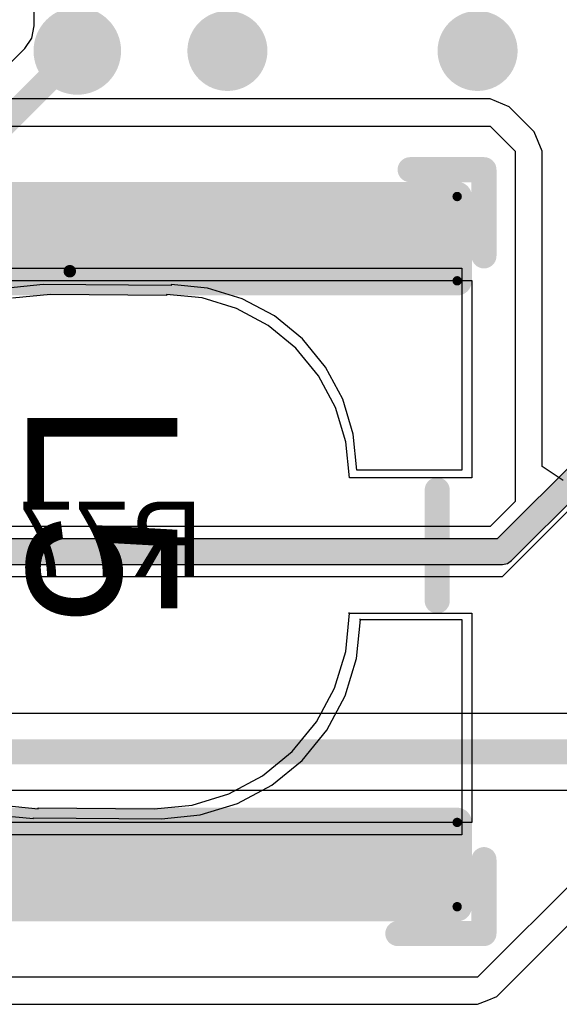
# Model space of a CAD drawing. Header units: millimetres. Extents: x 1.4 to 10.4, y 0 to 10.9.
# Tile 43 of 177: x 4.897 to 5.113, y 2.664 to 3.057. Entities that reach past the tile are written whole.
import ezdxf

# ---------------------------------------------------------------- set-up
doc = ezdxf.new("R2010")
doc.units = ezdxf.units.MM
doc.header["$MEASUREMENT"] = 0
for name, color, linetype in [('BottomLayer', 5, 'Continuous'), ('BottomOverlay', 54, 'Continuous'), ('DrillDrawing', 1, 'Continuous'), ('DrillGuide', 244, 'Continuous'), ('InternalPlane2', 16, 'Continuous'), ('Mechanical31', 56, 'Continuous'), ('MultiLayer', 9, 'Continuous'), ('TopLayer', 1, 'Continuous'), ('TopOverlay', 2, 'Continuous'), ('TopPaste', 8, 'Continuous'), ('TopSolder', 216, 'Continuous')]:
    doc.layers.add(name, color=color, linetype=linetype)

msp = doc.modelspace()

# ---------------------------------------------------------------- linework, layer by layer
at = {"layer": 'BottomLayer'}
for p, q in [((5.25918, 2.78029), (4.88622, 2.78029)), ((4.88622, 2.74971), (5.25918, 2.74971))]:
    msp.add_line(p, q, dxfattribs=at)
for points, const_width in [([(4.9125, 3.045, 1), (4.9275, 3.045, 1)], 0.015), ([(4.974, 3.045, 1), (4.986, 3.045, 1)], 0.012), ([(5.074, 3.045, 1), (5.086, 3.045, 1)], 0.012), ([(4.9175, 3.045, 1), (4.9225, 3.045, 1)], 0.005)]:
    msp.add_lwpolyline(points, format="xyb", close=True, dxfattribs=dict(at, const_width=const_width))
at = {"layer": 'BottomLayer', "const_width": 0.01}
for points in [[(4.88543, 3.01043), (4.92, 3.045)], [(4.85846, 2.765), (5.28, 2.765)]]:
    msp.add_lwpolyline(points, dxfattribs=at)
at = {"layer": 'DrillDrawing'}
for points, const_width in [([(4.91625, 3.045, 1), (4.92375, 3.045, 1)], 0.0075), ([(4.977, 3.045, 1), (4.983, 3.045, 1)], 0.006), ([(5.077, 3.045, 1), (5.083, 3.045, 1)], 0.006)]:
    msp.add_lwpolyline(points, format="xyb", close=True, dxfattribs=dict(at, const_width=const_width))
at = {"layer": 'DrillGuide'}
for points, const_width in [([(4.91625, 3.045, 1), (4.92375, 3.045, 1)], 0.0075), ([(4.977, 3.045, 1), (4.983, 3.045, 1)], 0.006), ([(5.077, 3.045, 1), (5.083, 3.045, 1)], 0.006)]:
    msp.add_lwpolyline(points, format="xyb", close=True, dxfattribs=dict(at, const_width=const_width))
at = {"layer": 'InternalPlane2'}
for p, q in [((5.1264, 2.8886), (5.08789, 2.8501)), ((5.0936, 2.8414), (5.13211, 2.8799)), ((5.08789, 2.8501), (4.79, 2.8501)), ((4.79211, 2.8399), (5.09, 2.8399)), ((5.09, 2.8399), (5.09195, 2.84029)), ((5.09195, 2.84029), (5.0936, 2.8414))]:
    msp.add_line(p, q, dxfattribs=at)
for points, const_width in [([(4.91125, 3.045, 1), (4.92875, 3.045, 1)], 0.0175), ([(4.972, 3.045, 1), (4.988, 3.045, 1)], 0.016), ([(5.072, 3.045, 1), (5.088, 3.045, 1)], 0.016), ([(5.0875, 2.845, 1), (5.0925, 2.845, 1)], 0.005), ([(5.0875, 2.845, 1), (5.0925, 2.845, 1)], 0.005)]:
    msp.add_lwpolyline(points, format="xyb", close=True, dxfattribs=dict(at, const_width=const_width))
at = {"layer": 'InternalPlane2', "const_width": 0.01}
for points in [[(5.09, 2.845), (5.13, 2.885)], [(4.79, 2.845), (5.09, 2.845)]]:
    msp.add_lwpolyline(points, dxfattribs=at)
at = {"layer": 'MultiLayer'}
for points, const_width in [([(4.9125, 3.045, 1), (4.9275, 3.045, 1)], 0.015), ([(4.974, 3.045, 1), (4.986, 3.045, 1)], 0.012), ([(5.074, 3.045, 1), (5.086, 3.045, 1)], 0.012)]:
    msp.add_lwpolyline(points, format="xyb", close=True, dxfattribs=dict(at, const_width=const_width))
at = {"layer": 'TopLayer'}
for p, q in [((4.90274, 3.055), (4.90274, 3.22446)), ((4.90177, 3.05012), (4.90274, 3.055)), ((4.89901, 3.04599), (4.90177, 3.05012)), ((4.88809, 3.03506), (4.89901, 3.04599)), ((4.89901, 3.04599), (4.89901, 3.04599)), ((4.89901, 3.04599), (4.89901, 3.04599)), ((5.085, 3.02582), (4.89191, 3.02582)), ((5.09265, 3.02265), (5.085, 3.02582)), ((5.085, 3.02582), (5.085, 3.02582)), ((5.10265, 3.01265), (5.09265, 3.02265)), ((4.715, 3.015), (5.085, 3.015)), ((5.085, 3.015), (5.095, 3.005)), ((5.10582, 3.005), (5.10265, 3.01265)), ((5.10265, 3.01265), (5.10265, 3.01265)), ((5.095, 3.005), (5.095, 2.865)), ((5.10582, 2.87895), (5.10582, 3.005)), ((4.7863, 2.95819), (5.0737, 2.95819)), ((5.0737, 2.95819), (5.0737, 2.87748)), ((4.90638, 2.95168), (4.89086, 2.95015)), ((4.95756, 2.9513), (4.90638, 2.95168)), ((4.97203, 2.95023), (4.95756, 2.95166)), ((4.95756, 2.95166), (4.95756, 2.9513)), ((4.98595, 2.94601), (4.97203, 2.95023)), ((4.99877, 2.93916), (4.98595, 2.94601)), ((5.01001, 2.92993), (4.99877, 2.93916)), ((5.01923, 2.91869), (5.01001, 2.92993)), ((5.02609, 2.90587), (5.01923, 2.91869)), ((5.03031, 2.89195), (5.02609, 2.90587)), ((5.03174, 2.87748), (5.03031, 2.89195)), ((5.11414, 2.8734), (5.10582, 2.87895)), ((5.0737, 2.87748), (5.03174, 2.87748)), ((5.095, 2.865), (5.085, 2.855)), ((5.09, 2.835), (5.12, 2.865)), ((5.085, 2.855), (4.78, 2.855)), ((4.78, 2.835), (5.09, 2.835)), ((5.03163, 2.80234), (5.03316, 2.81785)), ((5.03316, 2.81785), (5.03277, 2.81785)), ((5.03277, 2.81785), (5.0737, 2.81785)), ((5.0737, 2.81785), (5.0737, 2.73673)), ((5.0271, 2.78742), (5.03163, 2.80234)), ((5.01975, 2.77366), (5.0271, 2.78742)), ((5.00986, 2.76161), (5.01975, 2.77366)), ((4.99781, 2.75172), (5.00986, 2.76161)), ((4.98406, 2.74437), (4.99781, 2.75172)), ((4.96914, 2.73985), (4.98406, 2.74437)), ((4.88797, 2.73977), (4.90244, 2.73834)), ((4.90244, 2.73834), (4.90244, 2.7387)), ((4.90244, 2.7387), (4.95362, 2.73832)), ((4.95362, 2.73832), (4.96914, 2.73985)), ((5.0737, 2.73673), (4.7863, 2.73673)), ((5.14, 2.735), (5.08, 2.675)), ((5.08765, 2.66735), (5.14448, 2.72418)), ((5.08, 2.675), (4.78, 2.675)), ((5.08383, 2.66576), (5.08765, 2.66735)), ((5.08765, 2.66735), (5.08765, 2.66735)), ((4.78, 2.66418), (5.08, 2.66418)), ((5.08, 2.66418), (5.08383, 2.66576)), ((5.08, 2.66418), (5.08, 2.66418))]:
    msp.add_line(p, q, dxfattribs=at)
for points, const_width in [([(4.9125, 3.045, 1), (4.9275, 3.045, 1)], 0.015), ([(4.974, 3.045, 1), (4.986, 3.045, 1)], 0.012), ([(5.074, 3.045, 1), (5.086, 3.045, 1)], 0.012), ([(5.0709, 2.98683, 1), (5.07277, 2.98683, 1)], 0.00187), ([(4.91575, 2.957, 1), (4.91825, 2.957, 1)], 0.0025), ([(5.0709, 2.95317, 1), (5.07277, 2.95317, 1)], 0.00187), ([(5.0709, 2.73683, 1), (5.07277, 2.73683, 1)], 0.00187), ([(5.0709, 2.70317, 1), (5.07277, 2.70317, 1)], 0.00187)]:
    msp.add_lwpolyline(points, format="xyb", close=True, dxfattribs=dict(at, const_width=const_width))
at = {"layer": 'TopLayer', "const_width": 0.005}
msp.add_lwpolyline([(4.777, 2.957), (4.917, 2.957)], dxfattribs=at)
at = {"layer": 'TopLayer'}
for points in [[(4.7863, 2.98683), (4.7863, 2.95317), (5.0737, 2.98683), (5.0737, 2.95317)], [(4.78817, 2.9887), (4.78817, 2.9513), (5.07183, 2.9887), (5.07183, 2.9513)], [(4.78817, 2.7387), (4.78817, 2.7013), (5.07183, 2.7387), (5.07183, 2.7013)], [(4.7863, 2.73683), (4.7863, 2.70317), (5.0737, 2.73683), (5.0737, 2.70317)]]:
    msp.add_solid(points, dxfattribs=at)
at = {"layer": 'TopOverlay', "const_width": 0.01}
for points in [[(5.05303, 2.99756), (5.08256, 2.99756)], [(5.08256, 2.96311), (5.08256, 2.99756)], [(5.06386, 2.82531), (5.06386, 2.86961)], [(5.08256, 2.69244), (5.08256, 2.72197)], [(5.04811, 2.69244), (5.08256, 2.69244)]]:
    msp.add_lwpolyline(points, dxfattribs=at)
at = {"layer": 'TopOverlay', "const_width": 0.005}
for points in [[(5.05053, 2.99756, 1), (5.05553, 2.99756, 1)], [(5.08006, 2.99756, 1), (5.08506, 2.99756, 1)], [(5.08006, 2.99756, 1), (5.08506, 2.99756, 1)], [(5.08006, 2.96311, 1), (5.08506, 2.96311, 1)], [(5.06136, 2.86961, 1), (5.06636, 2.86961, 1)], [(5.06136, 2.82531, 1), (5.06636, 2.82531, 1)], [(5.08006, 2.72197, 1), (5.08506, 2.72197, 1)], [(5.04561, 2.69244, 1), (5.05061, 2.69244, 1)], [(5.08006, 2.69244, 1), (5.08506, 2.69244, 1)], [(5.08006, 2.69244, 1), (5.08506, 2.69244, 1)]]:
    msp.add_lwpolyline(points, format="xyb", close=True, dxfattribs=at)
at = {"layer": 'TopPaste'}
for p, q in [((4.7863, 2.95819), (5.0737, 2.95819)), ((5.0737, 2.95819), (5.0737, 2.87748)), ((4.90638, 2.95168), (4.89086, 2.95015)), ((4.95756, 2.9513), (4.90638, 2.95168)), ((4.97203, 2.95023), (4.95756, 2.95166)), ((4.95756, 2.95166), (4.95756, 2.9513)), ((4.98595, 2.94601), (4.97203, 2.95023)), ((4.99877, 2.93916), (4.98595, 2.94601)), ((5.01001, 2.92993), (4.99877, 2.93916)), ((5.01923, 2.91869), (5.01001, 2.92993)), ((5.02609, 2.90587), (5.01923, 2.91869)), ((5.03031, 2.89195), (5.02609, 2.90587)), ((5.03174, 2.87748), (5.03031, 2.89195)), ((5.0737, 2.87748), (5.03174, 2.87748)), ((5.03163, 2.80234), (5.03316, 2.81785)), ((5.03316, 2.81785), (5.03277, 2.81785)), ((5.03277, 2.81785), (5.0737, 2.81785)), ((5.0737, 2.81785), (5.0737, 2.73181)), ((5.0271, 2.78742), (5.03163, 2.80234)), ((5.01975, 2.77366), (5.0271, 2.78742)), ((5.00986, 2.76161), (5.01975, 2.77366)), ((4.99781, 2.75172), (5.00986, 2.76161)), ((4.98406, 2.74437), (4.99781, 2.75172)), ((4.96914, 2.73985), (4.98406, 2.74437)), ((4.88797, 2.73977), (4.90244, 2.73834)), ((4.90244, 2.73834), (4.90244, 2.7387)), ((4.90244, 2.7387), (4.95362, 2.73832)), ((4.95362, 2.73832), (4.96914, 2.73985)), ((5.0737, 2.73181), (4.7863, 2.73181))]:
    msp.add_line(p, q, dxfattribs=at)
at = {"layer": 'TopPaste', "const_width": 0.00187}
for points in [[(5.0709, 2.98683, 1), (5.07277, 2.98683, 1)], [(5.0709, 2.95317, 1), (5.07277, 2.95317, 1)], [(5.0709, 2.73683, 1), (5.07277, 2.73683, 1)], [(5.0709, 2.70317, 1), (5.07277, 2.70317, 1)]]:
    msp.add_lwpolyline(points, format="xyb", close=True, dxfattribs=at)
at = {"layer": 'TopPaste'}
for points in [[(4.7863, 2.98683), (4.7863, 2.95317), (5.0737, 2.98683), (5.0737, 2.95317)], [(4.78817, 2.9887), (4.78817, 2.9513), (5.07183, 2.9887), (5.07183, 2.9513)], [(4.78817, 2.7387), (4.78817, 2.7013), (5.07183, 2.7387), (5.07183, 2.7013)], [(4.7863, 2.73683), (4.7863, 2.70317), (5.0737, 2.73683), (5.0737, 2.70317)]]:
    msp.add_solid(points, dxfattribs=at)
at = {"layer": 'TopSolder'}
for p, q in [((4.78236, 2.95327), (5.07764, 2.95327)), ((5.07764, 2.95327), (5.07764, 2.87453)), ((4.90933, 2.94774), (4.89409, 2.94624)), ((4.95559, 2.94736), (4.90933, 2.94774)), ((4.96987, 2.94631), (4.95559, 2.94771)), ((4.95559, 2.94771), (4.95559, 2.94736)), ((4.9836, 2.94214), (4.96987, 2.94631)), ((4.99625, 2.93538), (4.9836, 2.94214)), ((5.00734, 2.92628), (4.99625, 2.93538)), ((5.01644, 2.91519), (5.00734, 2.92628)), ((5.02321, 2.90254), (5.01644, 2.91519)), ((5.02737, 2.88881), (5.02321, 2.90254)), ((5.02878, 2.87453), (5.02737, 2.88881)), ((5.07764, 2.87453), (5.02878, 2.87453)), ((5.0273, 2.80515), (5.0288, 2.82039)), ((5.0288, 2.82039), (5.02843, 2.82039)), ((5.02843, 2.82039), (5.07764, 2.82039)), ((5.07764, 2.82039), (5.07764, 2.73673)), ((5.02285, 2.79049), (5.0273, 2.80515)), ((5.01563, 2.77699), (5.02285, 2.79049)), ((5.00592, 2.76515), (5.01563, 2.77699)), ((4.99408, 2.75543), (5.00592, 2.76515)), ((4.98057, 2.74821), (4.99408, 2.75543)), ((4.96591, 2.74376), (4.98057, 2.74821)), ((4.89013, 2.74369), (4.90441, 2.74229)), ((4.90441, 2.74229), (4.90441, 2.74264)), ((4.90441, 2.74264), (4.95067, 2.74226)), ((4.95067, 2.74226), (4.96591, 2.74376)), ((5.07764, 2.73673), (4.78236, 2.73673))]:
    msp.add_line(p, q, dxfattribs=at)
at = {"layer": 'TopSolder', "const_width": 0.00587}
for points in [[(5.0689, 2.98683, 1), (5.07477, 2.98683, 1)], [(5.0689, 2.95317, 1), (5.07477, 2.95317, 1)], [(5.0689, 2.73683, 1), (5.07477, 2.73683, 1)], [(5.0689, 2.70317, 1), (5.07477, 2.70317, 1)]]:
    msp.add_lwpolyline(points, format="xyb", close=True, dxfattribs=at)
at = {"layer": 'TopSolder'}
for points in [[(4.78817, 2.9927), (4.78817, 2.9473), (5.07183, 2.9927), (5.07183, 2.9473)], [(4.7823, 2.98683), (4.7823, 2.95317), (5.0777, 2.98683), (5.0777, 2.95317)], [(4.78817, 2.7427), (4.78817, 2.6973), (5.07183, 2.7427), (5.07183, 2.6973)], [(4.7823, 2.73683), (4.7823, 2.70317), (5.0777, 2.73683), (5.0777, 2.70317)]]:
    msp.add_solid(points, dxfattribs=at)

# ---------------------------------------------------------------- texts
at = {"layer": 'BottomOverlay', "text_generation_flag": 2}
msp.add_text('R77', height=0.03, rotation=360, dxfattribs=at).set_placement((4.97, 2.835))
at = {"layer": 'Mechanical31'}
msp.add_text('L5', height=0.06, rotation=270, dxfattribs=at).set_placement((4.9, 2.905))

doc.saveas('drawing.dxf')
